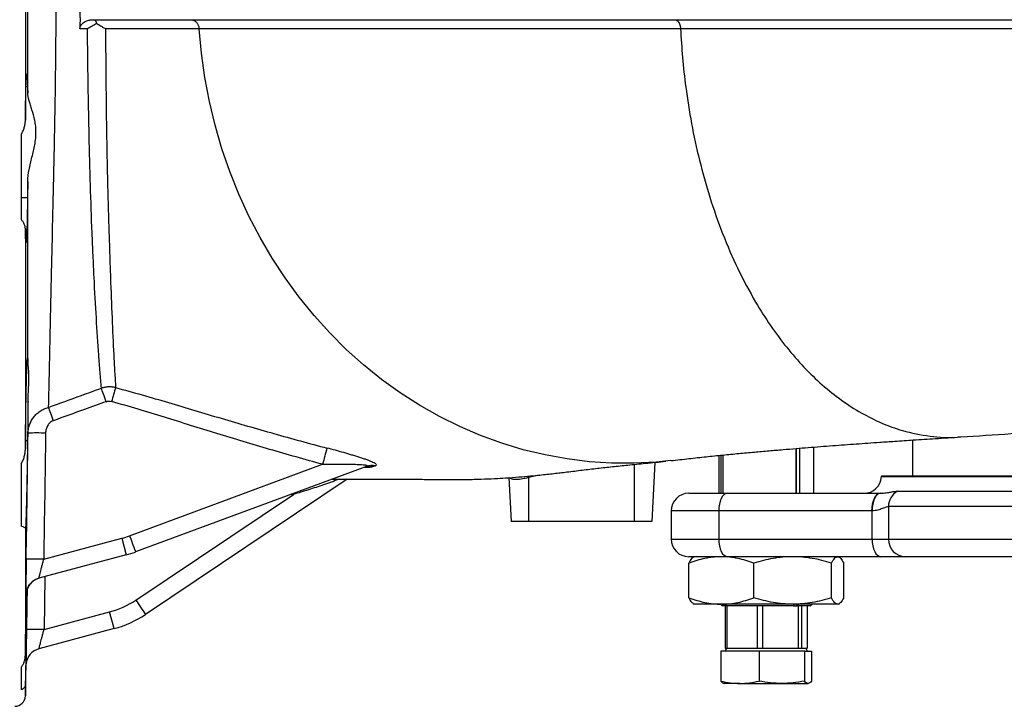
# Model space of a CAD drawing. Header units: millimetres. Extents: x 7 to 1569, y 11 to 2128.
# Tile 8 of 20: x 738 to 1018, y 158 to 353. Entities that reach past the tile are written whole.
import ezdxf

# ---------------------------------------------------------------- set-up
doc = ezdxf.new("R2010")
doc.units = ezdxf.units.MM

msp = doc.modelspace()

# ---------------------------------------------------------------- linework, layer by layer
at = {"color": 7, "linetype": 'Continuous', "lineweight": 25}
for p, q in [((739.67, 396.82), (739.67, 324.71)), ((740.29, 334.18), (739.85, 334.18)), ((738.52, 320.71), (738.52, 296.52)), ((738.52, 302.8), (740.29, 302.8)), ((739.67, 293.85), (739.67, 231.41)), ((739.7, 233.78), (740.29, 233.78)), ((991.62, 233.88), (991.62, 223.76)), ((936.62, 229.51), (936.62, 218.76)), ((937.3, 218.76), (937.3, 229.58)), ((937.86, 218.76), (937.86, 229.64)), ((958.49, 231.48), (958.49, 218.76)), ((958.76, 218.76), (958.76, 231.5)), ((959.62, 218.76), (959.62, 231.57)), ((963.62, 218.76), (963.62, 231.89)), ((738.52, 227.15), (738.52, 209.45)), ((769.26, 206.7), (824.11, 227)), ((918.5, 227.55), (917.62, 210.76)), ((836.55, 226.37), (770.98, 202.09)), ((982.85, 223.76), (982.83, 223.5)), ((982.85, 223.76), (1166.94, 223.76)), ((831.09, 222.76), (773.8, 184.37)), ((876.97, 223.2), (877.62, 210.76)), ((882.62, 223.28), (882.62, 210.76)), ((771.04, 188.44), (815.79, 218.43)), ((928.12, 218.76), (939.12, 218.76)), ((939.12, 218.76), (982.53, 218.76)), ((987.36, 219.37), (1133.7, 219.37)), ((923.12, 213.76), (923.12, 205.76)), ((936.62, 213.76), (936.62, 205.76)), ((980.03, 213.76), (936.62, 213.76)), ((980.18, 205.76), (980.18, 213.77)), ((1133.02, 214.98), (984.84, 214.98)), ((984.84, 214.98), (984.84, 205.76)), ((882.62, 210.76), (877.62, 210.76)), ((912.62, 210.76), (882.62, 210.76)), ((917.62, 210.76), (912.62, 210.76)), ((739.67, 208.82), (739.67, 172.76)), ((744.89, 200.05), (767.05, 205.99)), ((767.05, 205.99), (768.32, 201.25)), ((936.62, 205.76), (980.18, 205.76)), ((980.18, 205.76), (984.84, 205.76)), ((984.84, 205.76), (1133.02, 205.76)), ((768.32, 201.25), (743.54, 194.61)), ((928.1, 189.1), (928.1, 198.93)), ((939.12, 200.76), (928.12, 200.76)), ((929.62, 200.76), (929.35, 200.61)), ((982.68, 200.76), (939.12, 200.76)), ((946.63, 189.1), (946.63, 198.93)), ((968.65, 189.1), (968.65, 198.93)), ((970.89, 200.61), (970.62, 200.76)), ((972.14, 189.1), (972.14, 198.93)), ((989.67, 200.76), (982.68, 200.76)), ((1134.32, 200.76), (989.67, 200.76)), ((739.86, 189.94), (739.87, 190)), ((929.34, 187.43), (929.62, 187.26)), ((970.62, 187.26), (970.9, 187.43)), ((744.97, 180.07), (763.6, 185.06)), ((764.87, 180.32), (763.6, 185.06)), ((937.37, 187.26), (929.62, 187.26)), ((937.12, 187.26), (937.62, 186.76)), ((957.64, 187.26), (937.37, 187.26)), ((938.42, 186.76), (937.62, 186.76)), ((937.86, 187.26), (938.42, 186.76)), ((938.56, 186.76), (938.21, 187.26)), ((938.42, 186.76), (938.56, 186.76)), ((938.44, 186.76), (938.44, 174.76)), ((957.83, 186.76), (938.56, 186.76)), ((939.05, 174.76), (939.05, 186.76)), ((947.5, 186.76), (947.5, 174.76)), ((949.14, 174.76), (949.14, 186.76)), ((970.4, 187.26), (957.64, 187.26)), ((957.83, 186.76), (958.16, 187.26)), ((957.83, 186.76), (958.76, 186.76)), ((958.76, 186.76), (958.76, 187.26)), ((958.76, 186.76), (958.95, 186.76)), ((959.28, 187.26), (958.95, 186.76)), ((962.62, 186.76), (958.95, 186.76)), ((959.17, 186.76), (959.17, 174.76)), ((960.2, 174.76), (960.2, 186.76)), ((961.79, 186.76), (961.79, 174.76)), ((962.62, 186.76), (963.12, 187.26)), ((970.62, 187.26), (970.4, 187.26)), ((764.87, 180.32), (743.53, 174.6)), ((937.23, 173.96), (937.23, 165.44)), ((948.08, 173.96), (937.23, 173.96)), ((938.87, 174.76), (938.41, 173.96)), ((938.44, 174.76), (939.05, 174.76)), ((939.05, 174.76), (941.45, 174.76)), ((941.45, 174.76), (945.1, 174.76)), ((945.1, 174.76), (947.5, 174.76)), ((947.5, 174.76), (949.14, 174.76)), ((948.08, 173.96), (948.08, 165.44)), ((960.97, 173.96), (948.08, 173.96)), ((949.14, 174.76), (951.98, 174.76)), ((951.98, 174.76), (956.33, 174.76)), ((956.33, 174.76), (959.17, 174.76)), ((959.17, 174.76), (960.2, 174.76)), ((960.2, 174.76), (960.65, 174.76)), ((960.65, 174.76), (961.36, 174.76)), ((960.97, 173.96), (960.97, 165.44)), ((960.97, 173.96), (963.01, 173.96)), ((961.83, 173.96), (961.36, 174.76)), ((961.36, 174.76), (961.79, 174.76)), ((963.01, 173.96), (963.01, 165.44)), ((738.52, 169.4), (738.52, 162.91)), ((739.67, 161.21), (739.82, 169.86)), ((942.65, 164.76), (938.12, 164.76)), ((942.65, 164.76), (954.52, 164.76)), ((954.52, 164.76), (961.99, 164.76))]:
    msp.add_line(p, q, dxfattribs=at)
at = {"color": 8, "linetype": 'Continuous', "lineweight": 25}
for p, q in [((912.62, 226.96), (912.62, 210.76)), ((885.63, 223.93), (882.62, 223.28)), ((882.55, 223.64), (882.62, 223.28)), ((982.83, 223.5), (1166.95, 223.5)), ((815.79, 218.43), (815.03, 218.4)), ((815.78, 218.68), (815.79, 218.43)), ((936.62, 213.76), (923.12, 213.76)), ((923.12, 205.76), (936.62, 205.76)), ((745.23, 195.06), (744.97, 180.07)), ((739.85, 189.86), (739.86, 189.94)), ((739.85, 170.33), (739.82, 169.86)), ((739.82, 169.86), (739.82, 169.86)), ((739.67, 164.5), (739.67, 161.21))]:
    msp.add_line(p, q, dxfattribs=at)
at = {"color": 7, "linetype": 'Continuous', "lineweight": 25, "flags": 128}
for points in [[(923.05, 228.03), (918.9, 227.61), (912.56, 227.29), (906.21, 227.33), (899.88, 227.74), (893.57, 228.51), (887.31, 229.64), (881.12, 231.12), (875, 232.97), (868.97, 235.16), (863.06, 237.69), (857.28, 240.56), (851.64, 243.76), (846.16, 247.27), (840.86, 251.1), (835.74, 255.23), (830.83, 259.64), (826.13, 264.33), (821.66, 269.28), (817.44, 274.49), (813.47, 279.92), (809.76, 285.58), (806.32, 291.45), (803.17, 297.5), (800.31, 303.73), (797.75, 310.11), (795.5, 316.63), (793.56, 323.27), (791.94, 330.02), (790.64, 336.84), (789.66, 343.73), (789.02, 350.67)], [(762.64, 244.78), (762.44, 245.35), (762.24, 245.9), (762.04, 246.44), (761.86, 246.95), (761.68, 247.43), (761.53, 247.88), (761.38, 248.27), (761.26, 248.61)], [(746.19, 243.17), (746.31, 242.83), (746.46, 242.43), (746.61, 241.99), (746.79, 241.52), (746.97, 241.01), (747.16, 240.47), (747.36, 239.92), (747.56, 239.36)], [(939.12, 218.76), (938.63, 218.67), (938.16, 218.38), (937.73, 217.92), (937.35, 217.3), (937.04, 216.54), (936.81, 215.68), (936.67, 214.74), (936.62, 213.76)], [(982.53, 218.76), (982.04, 218.67), (981.57, 218.38), (981.14, 217.92), (980.76, 217.3), (980.45, 216.54), (980.22, 215.68), (980.08, 214.74), (980.03, 213.76)], [(982.62, 218.76), (982.14, 218.66), (981.67, 218.37), (981.25, 217.91), (980.88, 217.29), (980.58, 216.53), (980.36, 215.67), (980.22, 214.74), (980.18, 213.77)], [(769.26, 206.7), (769.6, 205.79), (769.92, 204.93), (770.21, 204.13), (770.47, 203.43), (770.69, 202.86), (770.84, 202.44), (770.94, 202.18), (770.98, 202.09)], [(936.62, 205.76), (936.67, 204.79), (936.81, 203.85), (937.04, 202.99), (937.35, 202.23), (937.73, 201.61), (938.16, 201.15), (938.63, 200.86), (939.12, 200.76)], [(980.18, 205.76), (980.23, 204.79), (980.37, 203.85), (980.61, 202.99), (980.92, 202.23), (981.29, 201.61), (981.73, 201.15), (982.2, 200.86), (982.68, 200.76)], [(739.85, 189.86), (739.84, 189.86), (739.84, 189.85)]]:
    msp.add_lwpolyline(points, dxfattribs=at)
at = {"color": 8, "linetype": 'Continuous', "lineweight": 25, "flags": 128}
msp.add_lwpolyline([(739.99, 180.08), (740.17, 190.07), (740.19, 191.6)], dxfattribs=at)
at = {"color": 7, "linetype": 'Continuous', "lineweight": 25}
for centre, radius, start, end in [((1091.17, 151.88), 339.96, 163.4348, 164.132), ((743.14, 160.03), 75.86, 88.2867, 92.0464), ((1052.06, 168.15), 235.43, 164.3645, 165.5219), ((838.11, 222.13), 4.51, 77.4957, 110.2039), ((837.34, 221.81), 4.55, 77.999, 110.2171), ((977.84, 223.76), 5, 270, 357), ((928.12, 213.76), 5, 90, 180), ((989.87, 215.01), 5.03, 119.9157, 180.3866), ((760.58, 230.14), 25, 285, 290.3177), ((928.12, 205.76), 5, 180, 270), ((989.76, 205.68), 4.92, 179.0153, 268.9803), ((760.56, 230.22), 30, 285, 290.3177), ((742.53, 124.51), 75.58, 88.2142, 91.9877), ((744.84, 189.78), 5, 105, 132.7751), ((744.85, 189.78), 5, 105, 128.5696), ((757.13, 209.21), 25, 285, 303.8236), ((952.04, 308.26), 217.06, 213.5027, 214.8007), ((757.1, 209.3), 30, 285, 303.8236), ((742.44, 105.83), 74.29, 88.0481, 91.8872), ((744.82, 169.77), 5, 105, 173.5583), ((736.67, 161.26), 3, 270, 359)]:
    msp.add_arc(centre, radius, start, end, dxfattribs=at)
at = {"color": 8, "linetype": 'Continuous', "lineweight": 25}
for centre, start, end in [((744.84, 189.78), 132.7753, 179.1018), ((744.85, 189.78), 128.5698, 179.0973)]:
    msp.add_arc(centre, 5, start, end, dxfattribs=at)
at = {"color": 7, "linetype": 'Continuous', "lineweight": 25}
for points in [[(740.34, 332.44), (740.34, 341.72), (740.34, 351.15), (740.34, 360.76)], [(754.83, 360.76), (755.15, 357.42), (755.26, 354.05), (755.15, 350.7)], [(757.33, 350.7), (756.6, 350.7), (755.88, 350.7), (755.15, 350.7)], [(740.43, 235.84), (740.43, 238.69), (740.42, 241.7), (740.42, 244.87)], [(739.91, 200.04), (740.09, 211.98), (740.26, 223.91), (740.43, 235.84)], [(745.41, 235.86), (745.24, 223.92), (745.07, 211.99), (744.89, 200.05)], [(982.53, 218.76), (982.56, 218.76), (982.59, 218.76), (982.62, 218.76)], [(980.18, 213.77), (980.13, 213.76), (980.08, 213.76), (980.03, 213.76)]]:
    msp.add_open_spline(points, degree=3, dxfattribs=at)
for points, knots in [([(748.32, 360.76), (748.32, 354.95), (748.29, 349.2), (748.18, 337.83), (748.1, 332.21), (747.96, 323.87), (747.91, 321.11), (747.83, 316.98), (747.8, 315.61), (747.74, 312.89), (747.71, 311.54), (747.57, 304.85), (747.45, 299.66), (747.21, 289.57), (747.1, 284.68), (746.96, 278.76), (746.93, 277.58), (746.88, 275.25), (746.86, 274.1), (746.78, 270.7), (746.73, 268.48), (746.59, 262.02), (746.5, 257.93), (746.34, 250.21), (746.26, 246.57), (746.19, 243.17)], [0, 0, 0, 0, 0.125, 0.125, 0.25, 0.25, 0.3125, 0.3125, 0.34375, 0.34375, 0.375, 0.375, 0.5, 0.5, 0.625, 0.625, 0.65625, 0.65625, 0.6875, 0.6875, 0.75, 0.75, 0.875, 0.875, 1, 1, 1, 1]), ([(755.15, 350.7), (755.16, 350.74), (755.16, 350.82), (755.18, 350.94), (755.2, 351.06), (755.23, 351.17), (755.27, 351.29), (755.31, 351.4), (755.37, 351.51), (755.43, 351.63), (755.5, 351.73), (755.57, 351.84), (755.75, 352.07), (756.09, 352.39), (756.6, 352.72), (757.16, 352.97), (757.65, 353.12), (758.1, 353.21), (758.48, 353.26), (758.73, 353.26), (758.86, 353.26)], [0, 0, 0, 0, 0.021336, 0.042636, 0.064019, 0.085606, 0.107513, 0.129851, 0.152725, 0.176233, 0.200463, 0.225498, 0.251412, 0.369773, 0.501139, 0.62266, 0.75013, 0.833055, 0.916245, 1, 1, 1, 1]), ([(758.86, 353.26), (759.12, 353.26), (759.37, 353.26), (760.56, 353.26), (761.46, 353.26), (763.26, 353.26), (764.16, 353.26), (766.02, 353.26), (766.99, 353.26), (768.99, 353.26), (770, 353.26), (773, 353.26), (774.96, 353.26), (780.28, 353.26), (783.33, 353.26), (786.47, 353.26), (786.47, 353.26), (786.47, 353.26), (786.48, 353.26)], [0.5645314, 0.5645314, 0.5645314, 0.5645314, 0.5756917, 0.5756917, 0.6181225, 0.6181225, 0.6605533, 0.6605533, 0.7029842, 0.7029842, 0.745415, 0.745415, 0.8302767, 0.8302767, 1, 1, 1, 1.0001894, 1.0001894, 1.0001894, 1.0001894]), ([(759.16, 353.26), (759.18, 353.26), (759.22, 353.26), (759.27, 353.25), (759.33, 353.22), (759.39, 353.19), (759.44, 353.14), (759.51, 353.07), (759.6, 352.95), (759.69, 352.77), (759.78, 352.57), (759.85, 352.36), (759.89, 352.21), (759.91, 352.14)], [0, 0, 0, 0, 0.062783, 0.126826, 0.192066, 0.258429, 0.32583, 0.394172, 0.523906, 0.655477, 0.788092, 0.894689, 1, 1, 1, 1]), ([(786.48, 353.26), (786.48, 353.26), (786.48, 353.26), (786.49, 353.26), (795.5, 353.26), (804.54, 353.26), (819.02, 353.26), (824, 353.26), (834.44, 353.26), (839.9, 353.26), (857.06, 353.26), (869.54, 353.26), (889.32, 353.26), (896.09, 353.26), (909.92, 353.26), (916.99, 353.26), (924.02, 353.26)], [0.0005576, 0.0005576, 0.0005576, 0.0005576, 0.0006417, 0.0006417, 0.0006417, 0.2505251, 0.2505251, 0.3754669, 0.3754669, 0.5004086, 0.5004086, 0.750292, 0.750292, 0.8752337, 0.8752337, 1.0001525, 1.0001525, 1.0001525, 1.0001525]), ([(786.64, 353.26), (786.69, 353.26), (786.78, 353.26), (786.91, 353.25), (787.05, 353.22), (787.2, 353.19), (787.34, 353.14), (787.48, 353.09), (787.62, 353.02), (787.75, 352.94), (787.89, 352.85), (788.02, 352.75), (788.14, 352.64), (788.3, 352.48), (788.48, 352.26), (788.66, 351.96), (788.8, 351.65), (788.91, 351.33), (788.98, 351), (789.01, 350.78), (789.02, 350.67)], [0, 0, 0, 0, 0.038348, 0.077499, 0.117408, 0.158027, 0.199297, 0.241155, 0.28353, 0.326345, 0.369519, 0.412966, 0.456596, 0.500317, 0.587593, 0.674125, 0.759214, 0.842229, 0.922634, 1, 1, 1, 1]), ([(924.02, 353.26), (927.05, 353.26), (930.41, 353.26), (937.72, 353.26), (941.66, 353.26), (954.08, 353.26), (963.18, 353.26), (977.11, 353.26), (981.8, 353.26), (991.12, 353.26), (995.74, 353.26), (1009.48, 353.26), (1018.51, 353.26), (1036.57, 353.26), (1045.6, 353.26), (1063.9, 353.26), (1073.2, 353.26), (1092.03, 353.26), (1101.55, 353.26), (1120.65, 353.26), (1130.23, 353.26), (1158.91, 353.26), (1177.97, 353.26), (1215.8, 353.26), (1234.57, 353.26), (1271.45, 353.26), (1289.56, 353.26), (1324.73, 353.26), (1341.79, 353.26), (1374.55, 353.26), (1390.28, 353.26), (1420.3, 353.26), (1434.57, 353.26), (1461.16, 353.26), (1473.5, 353.26), (1496.08, 353.26), (1506.32, 353.26), (1524.55, 353.26), (1532.54, 353.26), (1546.16, 353.26), (1551.8, 353.26), (1558.35, 353.26), (1560.21, 353.26), (1563.33, 353.26), (1564.58, 353.26), (1566.54, 353.26), (1567.24, 353.26), (1567.8, 353.26), (1567.89, 353.26), (1567.97, 353.26)], [-0.0000207, -0.0000207, -0.0000207, -0.0000207, 0.0072538, 0.0072538, 0.0145316, 0.0145316, 0.029087, 0.029087, 0.0363647, 0.0363647, 0.0436425, 0.0436425, 0.0581979, 0.0581979, 0.0727534, 0.0727534, 0.0873088, 0.0873088, 0.1018643, 0.1018643, 0.1164197, 0.1164197, 0.1455306, 0.1455306, 0.1746415, 0.1746415, 0.2037524, 0.2037524, 0.2328633, 0.2328633, 0.2619742, 0.2619742, 0.2910851, 0.2910851, 0.320196, 0.320196, 0.3493069, 0.3493069, 0.3784179, 0.3784179, 0.4075288, 0.4075288, 0.4220842, 0.4220842, 0.4366397, 0.4366397, 0.4511951, 0.4511951, 0.4547343, 0.4547343, 0.4547343, 0.4547343]), ([(924.13, 353.26), (924.16, 353.26), (924.22, 353.26), (924.31, 353.25), (924.4, 353.23), (924.49, 353.2), (924.58, 353.16), (924.67, 353.11), (924.75, 353.06), (924.83, 353), (924.91, 352.93), (924.99, 352.86), (925.06, 352.78), (925.13, 352.69), (925.19, 352.61), (925.25, 352.52), (925.31, 352.42), (925.36, 352.33), (925.41, 352.23), (925.46, 352.13), (925.5, 352.03), (925.53, 351.94), (925.57, 351.84), (925.6, 351.74), (925.63, 351.65), (925.65, 351.55), (925.67, 351.46), (925.69, 351.37), (925.71, 351.29), (925.72, 351.2), (925.74, 351.12), (925.75, 351.04), (925.76, 350.97), (925.76, 350.89), (925.77, 350.82), (925.77, 350.76), (925.78, 350.71), (925.78, 350.69)], [0, 0, 0, 0, 0.03719, 0.074471, 0.11177, 0.149011, 0.186119, 0.22302, 0.259641, 0.295911, 0.331763, 0.367132, 0.401959, 0.436189, 0.469771, 0.502659, 0.534812, 0.566196, 0.59678, 0.626539, 0.655452, 0.683504, 0.710682, 0.736978, 0.762388, 0.786911, 0.810549, 0.833305, 0.855186, 0.8762, 0.896358, 0.91567, 0.934149, 0.951807, 0.968659, 0.984719, 1, 1, 1, 1]), ([(759.9, 352.14), (759.48, 351.92), (759.05, 351.69), (758.41, 351.33), (758.19, 351.21), (757.76, 350.96), (757.54, 350.83), (757.33, 350.7)], [0, 0, 0, 0, 0.5, 0.5, 0.75, 0.75, 1, 1, 1, 1]), ([(761.26, 248.61), (761.13, 250.08), (761.01, 251.6), (760.82, 253.96), (760.76, 254.76), (760.64, 256.38), (760.58, 257.2), (760.29, 261.37), (760.06, 264.88), (759.62, 272.24), (759.4, 276.1), (759.1, 282.15), (759, 284.21), (758.86, 287.36), (758.81, 288.43), (758.72, 290.58), (758.67, 291.67), (758.45, 297.15), (758.3, 301.65), (758.02, 310.88), (757.9, 315.63), (757.76, 321.71), (757.74, 322.94), (757.68, 325.4), (757.66, 326.65), (757.59, 330.38), (757.54, 332.88), (757.42, 340.44), (757.36, 345.54), (757.33, 350.7)], [0, 0, 0, 0, 0.0625, 0.0625, 0.09375, 0.09375, 0.125, 0.125, 0.25, 0.25, 0.375, 0.375, 0.4375, 0.4375, 0.46875, 0.46875, 0.5, 0.5, 0.625, 0.625, 0.75, 0.75, 0.78125, 0.78125, 0.8125, 0.8125, 0.875, 0.875, 1, 1, 1, 1]), ([(759.91, 352.14), (759.99, 352.1), (760.13, 352.03), (760.32, 351.93), (760.52, 351.83), (760.83, 351.66), (761.21, 351.44), (761.63, 351.19), (762.02, 350.94), (762.29, 350.77), (762.45, 350.67)], [0, 0, 0, 0, 0.088154, 0.150565, 0.213535, 0.302208, 0.507288, 0.65196, 0.796329, 1, 1, 1, 1]), ([(789.02, 350.67), (788.18, 350.67), (786.18, 350.67), (783.68, 350.67), (781.5, 350.67), (780.11, 350.67), (778.68, 350.67), (777.18, 350.67), (775.39, 350.67), (773.38, 350.67), (771.26, 350.66), (769.44, 350.67), (767.84, 350.67), (766.09, 350.67), (764.58, 350.67), (763.28, 350.67), (762.73, 350.67), (762.45, 350.67)], [0, 0, 0, 0, 0.113907, 0.27093, 0.325577, 0.379786, 0.433592, 0.487049, 0.540175, 0.6212, 0.693009, 0.755609, 0.809182, 0.863541, 0.943473, 0.971551, 1, 1, 1, 1]), ([(762.45, 350.67), (762.47, 345.48), (762.5, 340.36), (762.57, 332.79), (762.6, 330.28), (762.64, 326.55), (762.66, 325.31), (762.7, 322.84), (762.72, 321.61), (762.78, 317.96), (762.82, 315.56), (762.92, 310.82), (762.98, 308.48), (763.16, 301.56), (763.29, 297.08), (763.45, 291.62), (763.49, 290.54), (763.56, 288.4), (763.59, 287.34), (763.7, 284.19), (763.77, 282.14), (763.98, 276.12), (764.13, 272.29), (764.43, 264.97), (764.6, 261.48), (764.82, 257.34), (764.86, 256.52), (764.95, 254.91), (764.99, 254.12), (765.13, 251.77), (765.22, 250.26), (765.32, 248.8)], [0, 0, 0, 0, 0.125, 0.125, 0.1875, 0.1875, 0.21875, 0.21875, 0.25, 0.25, 0.3125, 0.3125, 0.375, 0.375, 0.5, 0.5, 0.53125, 0.53125, 0.5625, 0.5625, 0.625, 0.625, 0.75, 0.75, 0.875, 0.875, 0.90625, 0.90625, 0.9375, 0.9375, 1, 1, 1, 1]), ([(925.78, 350.69), (924.51, 350.69), (920.86, 350.69), (913.74, 350.69), (905.83, 350.69), (898.08, 350.69), (891.33, 350.69), (878.03, 350.68), (863.11, 350.68), (850.05, 350.68), (842.57, 350.68), (835.88, 350.68), (826.71, 350.68), (817.33, 350.68), (808.9, 350.68), (802.46, 350.68), (797.34, 350.67), (793.47, 350.67), (790.84, 350.67), (789.49, 350.67), (789.02, 350.68)], [0, 0, 0, 0, 0.022248, 0.063855, 0.124949, 0.162852, 0.204404, 0.249611, 0.412931, 0.499523, 0.528447, 0.579678, 0.653309, 0.749573, 0.819661, 0.878501, 0.925999, 0.962097, 0.986767, 1, 1, 1, 1]), ([(925.78, 350.69), (925.94, 347.97), (926.28, 342.42), (927.29, 333.42), (928.83, 323.63), (931.1, 313.16), (934.03, 302.68), (937.66, 292.35), (942, 282.35), (946.62, 273.67), (951.31, 266.29), (955.9, 260.11), (960.81, 254.47), (966.01, 249.45), (971.46, 245.11), (977.1, 241.48), (982.89, 238.6), (989.4, 236.24), (996.6, 234.86), (1002.18, 234.4), (1005.08, 234.8), (1005.39, 234.84)], [0, 0, 0, 0, 0.042451, 0.086636, 0.141858, 0.199361, 0.25905, 0.320791, 0.3844, 0.44965, 0.499511, 0.550012, 0.601012, 0.652361, 0.703902, 0.755476, 0.806922, 0.858082, 0.925574, 0.991947, 1, 1, 1, 1]), ([(739.67, 324.71), (739.68, 325.46), (739.69, 326.19), (739.71, 327.6), (739.72, 328.28), (739.75, 330.23), (739.77, 331.41), (739.81, 332.74), (739.81, 333), (739.83, 333.5), (739.83, 333.74), (739.85, 334.43), (739.87, 334.85), (739.89, 335.61), (739.91, 335.96), (739.93, 336.41), (739.93, 336.56), (739.95, 336.82), (739.96, 336.95), (739.99, 337.5), (740.02, 337.77), (740.06, 337.9), (740.07, 337.91), (740.08, 337.92), (740.09, 337.91), (740.11, 337.86), (740.12, 337.78), (740.15, 337.53), (740.16, 337.37), (740.18, 337.05), (740.19, 336.94), (740.2, 336.69), (740.21, 336.55), (740.24, 335.82), (740.27, 335.07), (740.29, 334.18)], [0, 0, 0, 0, 0.0625, 0.0625, 0.125, 0.125, 0.25, 0.25, 0.28125, 0.28125, 0.3125, 0.3125, 0.375, 0.375, 0.4375, 0.4375, 0.46875, 0.46875, 0.5, 0.5, 0.625, 0.625, 0.65625, 0.65625, 0.6875, 0.6875, 0.75, 0.75, 0.8125, 0.8125, 0.84375, 0.84375, 0.875, 0.875, 1, 1, 1, 1]), ([(740.29, 334.18), (740.3, 333.95), (740.31, 333.69), (740.33, 333.1), (740.34, 332.79), (740.34, 332.44)], [0, 0, 0, 0, 0.5, 0.5, 1, 1, 1, 1]), ([(740.36, 307.29), (740.38, 308.41), (740.53, 309.55), (740.86, 311.28), (740.99, 311.87), (741.26, 313.05), (741.41, 313.63), (741.84, 315.39), (742.13, 316.56), (742.45, 318.35), (742.54, 318.95), (742.66, 320.14), (742.69, 320.72), (742.69, 321.88), (742.66, 322.45), (742.57, 323.29), (742.53, 323.57), (742.44, 324.12), (742.39, 324.39), (742.12, 325.72), (741.84, 326.71), (741.4, 328.12), (741.25, 328.57), (740.98, 329.45), (740.85, 329.86), (740.52, 331.06), (740.36, 331.79), (740.34, 332.44)], [0, 0, 0, 0, 0.125, 0.125, 0.1875, 0.1875, 0.25, 0.25, 0.375, 0.375, 0.4375, 0.4375, 0.5, 0.5, 0.5625, 0.5625, 0.59375, 0.59375, 0.625, 0.625, 0.75, 0.75, 0.8125, 0.8125, 0.875, 0.875, 1, 1, 1, 1]), ([(738.52, 320.71), (738.71, 321.03), (738.87, 321.35), (739.15, 322), (739.27, 322.34), (739.46, 323.02), (739.53, 323.36), (739.64, 324.04), (739.67, 324.37), (739.67, 324.71)], [0, 0, 0, 0, 0.25, 0.25, 0.5, 0.5, 0.75, 0.75, 1, 1, 1, 1]), ([(740.36, 307.29), (740.36, 306.88), (740.35, 306.48), (740.34, 305.7), (740.33, 305.32), (740.31, 304.19), (740.3, 303.48), (740.29, 302.8)], [0, 0, 0, 0, 0.25, 0.25, 0.5, 0.5, 1, 1, 1, 1]), ([(740.41, 255.91), (740.41, 259.59), (740.4, 263.44), (740.4, 268.47), (740.4, 269.49), (740.39, 271.55), (740.39, 272.59), (740.39, 275.73), (740.39, 277.86), (740.38, 284.33), (740.38, 288.75), (740.37, 297.84), (740.36, 302.5), (740.36, 307.29)], [0, 0, 0, 0, 0.25, 0.25, 0.3125, 0.3125, 0.375, 0.375, 0.5, 0.5, 0.75, 0.75, 1, 1, 1, 1]), ([(740.29, 302.8), (740.27, 301.31), (740.24, 299.93), (740.2, 298), (740.19, 297.38), (740.16, 296.2), (740.15, 295.65), (740.11, 294.09), (740.08, 293.2), (740.04, 292.26), (740.04, 292.08), (740.02, 291.75), (740.01, 291.59), (739.99, 291.15), (739.98, 290.9), (739.95, 290.48), (739.93, 290.31), (739.91, 290.06), (739.89, 289.98), (739.85, 289.87), (739.82, 289.97), (739.79, 290.3), (739.79, 290.38), (739.78, 290.56), (739.77, 290.66), (739.75, 291), (739.74, 291.26), (739.72, 291.86), (739.71, 292.2), (739.69, 292.97), (739.68, 293.39), (739.67, 293.85)], [0, 0, 0, 0, 0.125, 0.125, 0.1875, 0.1875, 0.25, 0.25, 0.375, 0.375, 0.40625, 0.40625, 0.4375, 0.4375, 0.5, 0.5, 0.5625, 0.5625, 0.625, 0.625, 0.75, 0.75, 0.78125, 0.78125, 0.8125, 0.8125, 0.875, 0.875, 0.9375, 0.9375, 1, 1, 1, 1]), ([(739.67, 293.85), (739.66, 294.27), (739.56, 294.7), (739.27, 295.38), (739.15, 295.61), (738.88, 296.07), (738.71, 296.3), (738.52, 296.52)], [0, 0, 0, 0, 0.5, 0.5, 0.75, 0.75, 1, 1, 1, 1]), ([(739.67, 231.41), (739.69, 233.08), (739.71, 234.74), (739.73, 236.8), (739.74, 237.21), (739.75, 238.04), (739.76, 238.45), (739.78, 239.66), (739.79, 240.46), (739.81, 242.02), (739.82, 242.78), (739.85, 244.27), (739.86, 245), (739.91, 247.13), (739.93, 248.43), (739.98, 250.2), (739.99, 250.77), (740.01, 251.57), (740.02, 251.83), (740.04, 252.33), (740.04, 252.57), (740.08, 253.72), (740.11, 254.49), (740.15, 255.41), (740.16, 255.68), (740.19, 256.13), (740.22, 256.49), (740.24, 256.68), (740.26, 256.76), (740.27, 256.77), (740.28, 256.78), (740.28, 256.77), (740.29, 256.76)], [0, 0, 0, 0, 0.125, 0.125, 0.15625, 0.15625, 0.1875, 0.1875, 0.25, 0.25, 0.3125, 0.3125, 0.375, 0.375, 0.5, 0.5, 0.5625, 0.5625, 0.59375, 0.59375, 0.625, 0.625, 0.75, 0.75, 0.8125, 0.8125, 0.875, 0.9375, 0.9375, 0.96875, 0.96875, 1, 1, 1, 1]), ([(740.29, 256.76), (740.3, 256.89), (740.31, 256.97), (740.33, 257.02), (740.34, 257.03), (740.35, 257), (740.35, 256.98), (740.38, 256.8), (740.4, 256.46), (740.41, 255.91)], [0, 0, 0, 0, 0.25, 0.25, 0.375, 0.375, 0.5, 0.5, 1, 1, 1, 1]), ([(740.42, 244.87), (740.43, 246.16), (740.51, 247.36), (740.6, 249.06), (740.63, 249.61), (740.66, 250.4), (740.67, 250.65), (740.68, 251.15), (740.68, 251.4), (740.68, 252.58), (740.63, 253.41), (740.53, 254.49), (740.5, 254.82), (740.44, 255.41), (740.42, 255.68), (740.41, 255.91)], [0, 0, 0, 0, 0.25, 0.25, 0.375, 0.375, 0.4375, 0.4375, 0.5, 0.5, 0.75, 0.75, 0.875, 0.875, 1, 1, 1, 1]), ([(765.32, 248.8), (764.98, 248.87), (764.64, 248.92), (763.96, 248.97), (763.62, 248.98), (762.94, 248.95), (762.6, 248.91), (761.92, 248.79), (761.59, 248.71), (761.26, 248.61)], [0, 0, 0, 0, 0.25, 0.25, 0.5, 0.5, 0.75, 0.75, 1, 1, 1, 1]), ([(746.19, 243.17), (749.32, 244.3), (752.46, 245.44), (755.59, 246.57), (757.48, 247.25), (759.37, 247.93), (761.26, 248.61)], [0, 0, 0, 0, 0.01, 0.01, 0.01, 0.01602244, 0.01602244, 0.01602244, 0.01602244]), ([(765.32, 248.8), (770.34, 247.43), (775.34, 246), (785.33, 243.06), (790.31, 241.54), (797.79, 239.32), (800.29, 238.59), (805.29, 237.14), (807.79, 236.43), (812.8, 235.02), (815.3, 234.31), (820.32, 232.92), (822.83, 232.24), (825.35, 231.6)], [0, 0, 0, 0, 0.25, 0.25, 0.5, 0.5, 0.625, 0.625, 0.75, 0.75, 0.875, 0.875, 1, 1, 1, 1]), ([(740.42, 244.87), (740.41, 244.01), (740.41, 243.12), (740.39, 241.75), (740.39, 241.29), (740.38, 240.35), (740.37, 239.89), (740.35, 238.49), (740.34, 237.55), (740.32, 236.14), (740.32, 235.67), (740.3, 234.72), (740.3, 234.25), (740.29, 233.78)], [0, 0, 0, 0, 0.25, 0.25, 0.375, 0.375, 0.5, 0.5, 0.75, 0.75, 0.875, 0.875, 1, 1, 1, 1]), ([(762.64, 244.78), (760.58, 244.04), (758.53, 243.3), (756.47, 242.56), (753.5, 241.5), (750.53, 240.43), (747.56, 239.36)], [0.0007944, 0.0007944, 0.0007944, 0.0007944, 0.00735169, 0.00735169, 0.00735169, 0.01681469, 0.01681469, 0.01681469, 0.01681469]), ([(762.64, 244.78), (762.76, 244.83), (762.89, 244.86), (763.14, 244.91), (763.27, 244.92), (763.66, 244.94), (763.91, 244.9), (764.16, 244.83)], [0, 0, 0, 0, 0.25, 0.25, 0.5, 0.5, 1, 1, 1, 1]), ([(824.11, 227), (821.59, 227.66), (819.08, 228.36), (814.07, 229.79), (811.56, 230.51), (804.06, 232.71), (799.07, 234.2), (789.1, 237.26), (784.13, 238.83), (774.17, 241.91), (769.18, 243.4), (764.16, 244.83)], [0, 0, 0, 0, 0.125, 0.125, 0.25, 0.25, 0.5, 0.5, 0.75, 0.75, 1, 1, 1, 1]), ([(1005.4, 234.77), (1010.12, 235.08), (1019.49, 235.7), (1034.17, 236.59), (1048.77, 237.46), (1063.28, 238.29), (1077.53, 239.09), (1091.44, 239.86), (1105.28, 240.6), (1118.93, 241.33), (1132.26, 242.03), (1144.55, 242.67), (1153.98, 243.16), (1159.31, 243.44), (1160.89, 243.53)], [0, 0, 0, 0, 0.105232, 0.209186, 0.309133, 0.40336, 0.496129, 0.583334, 0.665342, 0.752286, 0.832447, 0.905704, 0.971977, 1, 1, 1, 1]), ([(740.43, 235.84), (740.44, 236.66), (740.59, 237.46), (741, 238.62), (741.17, 239), (741.56, 239.72), (741.79, 240.07), (742.29, 240.72), (742.57, 241.03), (743.19, 241.6), (743.52, 241.86), (744.22, 242.33), (744.59, 242.54), (745.37, 242.9), (745.77, 243.05), (746.19, 243.17)], [0, 0, 0, 0, 0.25, 0.25, 0.375, 0.375, 0.5, 0.5, 0.625, 0.625, 0.75, 0.75, 0.875, 0.875, 1, 1, 1, 1]), ([(747.56, 239.36), (747.22, 239.24), (746.9, 239.04), (746.37, 238.55), (746.14, 238.25), (745.78, 237.63), (745.64, 237.28), (745.46, 236.58), (745.41, 236.22), (745.41, 235.86)], [0, 0, 0, 0, 0.25, 0.25, 0.5, 0.5, 0.75, 0.75, 1, 1, 1, 1]), ([(740.29, 233.78), (740.28, 232.95), (740.27, 232.12), (740.24, 230.45), (740.23, 229.61), (740.19, 227.13), (740.16, 225.53), (740.13, 223.59), (740.12, 223.21), (740.11, 222.45), (740.1, 222.07), (740.08, 220.95), (740.07, 220.23), (740.02, 218.15), (739.99, 216.86), (739.93, 214.5), (739.91, 213.46), (739.87, 212.11), (739.85, 211.7), (739.83, 211.14), (739.83, 210.96), (739.81, 210.62), (739.81, 210.46), (739.77, 209.73), (739.75, 209.31), (739.72, 208.93), (739.71, 208.84), (739.69, 208.77), (739.68, 208.77), (739.67, 208.82)], [0, 0, 0, 0, 0.0625, 0.0625, 0.125, 0.125, 0.25, 0.25, 0.28125, 0.28125, 0.3125, 0.3125, 0.375, 0.375, 0.5, 0.5, 0.625, 0.625, 0.6875, 0.6875, 0.71875, 0.71875, 0.75, 0.75, 0.875, 0.875, 0.9375, 0.9375, 1, 1, 1, 1]), ([(923.05, 228.03), (924.76, 228.22), (928.04, 228.61), (932.9, 229.13), (937.6, 229.62), (942.15, 230.06), (946.54, 230.46), (950.74, 230.83), (954.71, 231.17), (958.44, 231.48), (962.01, 231.76), (965.48, 232.04), (968.93, 232.3), (972.32, 232.55), (975.66, 232.79), (978.97, 233.03), (982.63, 233.28), (986.92, 233.57), (992.16, 233.92), (998.41, 234.31), (1002.97, 234.61), (1005.39, 234.77)], [0, 0, 0, 0, 0.088665, 0.171209, 0.247472, 0.317429, 0.381137, 0.437708, 0.4884, 0.5332, 0.57352, 0.612876, 0.65058, 0.686615, 0.720963, 0.754578, 0.787761, 0.828955, 0.878119, 0.935163, 1, 1, 1, 1]), ([(738.52, 227.15), (738.71, 227.47), (738.87, 227.8), (739.15, 228.48), (739.27, 228.83), (739.46, 229.55), (739.53, 229.92), (739.64, 230.66), (739.67, 231.03), (739.67, 231.41)], [0, 0, 0, 0, 0.25, 0.25, 0.5, 0.5, 0.75, 0.75, 1, 1, 1, 1]), ([(839.08, 226.54), (839.22, 226.59), (839.31, 226.65), (839.4, 226.78), (839.39, 226.86), (839.27, 227.04), (839.16, 227.13), (838.84, 227.34), (838.65, 227.44), (838.18, 227.66), (837.92, 227.78), (837.36, 228), (837.06, 228.12), (836.42, 228.35), (836.08, 228.47), (835.39, 228.7), (835.04, 228.82), (834.31, 229.05), (833.94, 229.17), (833.19, 229.4), (832.81, 229.52), (831.67, 229.86), (830.9, 230.08), (828.56, 230.75), (826.97, 231.18), (825.35, 231.6)], [0, 0, 0, 0, 0.0625, 0.0625, 0.125, 0.125, 0.1875, 0.1875, 0.25, 0.25, 0.3125, 0.3125, 0.375, 0.375, 0.4375, 0.4375, 0.5, 0.5, 0.5625, 0.5625, 0.625, 0.625, 0.75, 0.75, 1, 1, 1, 1]), ([(824.11, 227), (825.38, 227.03), (826.63, 227.04), (829.13, 227.05), (830.38, 227.05), (832.23, 227.02), (832.84, 227.01), (834.04, 226.97), (834.63, 226.95), (835.46, 226.89), (835.72, 226.87), (836.09, 226.83), (836.21, 226.81), (836.43, 226.78), (836.53, 226.76), (836.7, 226.71), (836.76, 226.69), (836.85, 226.63), (836.87, 226.6), (836.85, 226.53), (836.82, 226.5), (836.71, 226.43), (836.63, 226.4), (836.55, 226.37)], [0, 0, 0, 0, 0.25, 0.25, 0.5, 0.5, 0.625, 0.625, 0.75, 0.75, 0.8125, 0.8125, 0.84375, 0.84375, 0.875, 0.875, 0.90625, 0.90625, 0.9375, 0.9375, 0.96875, 0.96875, 1, 1, 1, 1]), ([(826.79, 222.76), (828.51, 222.76), (832.41, 222.76), (838.06, 222.78), (843.47, 222.79), (847.93, 222.78), (851.4, 222.74), (854.21, 222.71), (857.16, 222.67), (860.78, 222.65), (864.9, 222.68), (869.02, 222.77), (872.77, 222.93), (876.32, 223.14), (879.73, 223.39), (882.98, 223.67), (885.65, 223.93), (887.86, 224.16), (889.8, 224.38), (891.68, 224.6), (894.51, 224.93), (897.99, 225.37), (902.3, 225.88), (906.55, 226.34), (910.94, 226.8), (915.97, 227.29), (919.63, 227.66), (921.56, 227.86)], [0, 0, 0, 0, 0.045579, 0.10354, 0.154577, 0.197586, 0.232697, 0.257375, 0.283961, 0.314821, 0.3524, 0.385916, 0.416027, 0.441106, 0.471674, 0.499591, 0.522573, 0.541018, 0.559282, 0.578732, 0.599461, 0.653772, 0.712645, 0.775151, 0.842014, 0.916606, 1, 1, 1, 1]), ([(839.08, 226.54), (839, 226.51), (838.93, 226.48), (838.85, 226.46), (838.66, 226.39), (838.47, 226.32), (838.28, 226.26)], [0, 0, 0, 0, 0.000725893, 0.000725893, 0.000725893, 0.002507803, 0.002507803, 0.002507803, 0.002507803]), ([(982.62, 218.76), (982.92, 218.77), (983.2, 218.78), (983.73, 218.83), (983.98, 218.86), (984.7, 218.97), (985.12, 219.05), (985.89, 219.2), (986.24, 219.26), (986.85, 219.35), (987.12, 219.37), (987.36, 219.37)], [0, 0, 0, 0, 0.125, 0.125, 0.25, 0.25, 0.5, 0.5, 0.75, 0.75, 1, 1, 1, 1]), ([(984.84, 214.98), (984.67, 214.98), (984.43, 214.92), (983.85, 214.72), (983.51, 214.57), (982.72, 214.27), (982.28, 214.11), (981.54, 213.93), (981.29, 213.87), (980.75, 213.8), (980.47, 213.77), (980.18, 213.77)], [0, 0, 0, 0, 0.25, 0.25, 0.5, 0.5, 0.75, 0.75, 0.875, 0.875, 1, 1, 1, 1]), ([(739.67, 208.82), (739.66, 208.86), (739.56, 208.94), (739.27, 209.1), (739.15, 209.16), (738.88, 209.3), (738.71, 209.37), (738.52, 209.45)], [0, 0, 0, 0, 0.5, 0.5, 0.75, 0.75, 1, 1, 1, 1]), ([(739.91, 200.04), (739.9, 199.38), (739.89, 198.72), (739.88, 197.75), (739.88, 197.43), (739.87, 196.8), (739.86, 196.49), (739.85, 195.57), (739.85, 194.99), (739.84, 193.87), (739.83, 193.36), (739.83, 192.65), (739.82, 192.42), (739.82, 191.99), (739.82, 191.79), (739.82, 191.23), (739.82, 190.91), (739.82, 190.52), (739.82, 190.4), (739.82, 190.2), (739.82, 190.12), (739.83, 189.92), (739.83, 189.85), (739.84, 189.85)], [0, 0, 0, 0, 0.125, 0.125, 0.1875, 0.1875, 0.25, 0.25, 0.375, 0.375, 0.5, 0.5, 0.5625, 0.5625, 0.625, 0.625, 0.75, 0.75, 0.8125, 0.8125, 0.875, 0.875, 1, 1, 1, 1]), ([(743.54, 194.61), (743.54, 194.6), (743.54, 194.64), (743.57, 194.8), (743.6, 194.92), (743.67, 195.22), (743.71, 195.4), (743.79, 195.72), (743.82, 195.83), (743.87, 196.07), (743.9, 196.19), (744, 196.58), (744.07, 196.86), (744.22, 197.45), (744.3, 197.75), (744.46, 198.39), (744.54, 198.72), (744.71, 199.38), (744.8, 199.71), (744.89, 200.05)], [0, 0, 0, 0, 0.125, 0.125, 0.25, 0.25, 0.375, 0.375, 0.4375, 0.4375, 0.5, 0.5, 0.625, 0.625, 0.75, 0.75, 0.875, 0.875, 1, 1, 1, 1]), ([(937.37, 200.76), (936.97, 200.76), (936.58, 200.75), (935.79, 200.71), (935.4, 200.68), (934.23, 200.55), (933.45, 200.43), (931.14, 199.95), (929.61, 199.49), (928.1, 198.93)], [0, 0, 0, 0, 0.125, 0.125, 0.25, 0.25, 0.5, 0.5, 1, 1, 1, 1]), ([(929.39, 200.54), (929.23, 200.45), (928.79, 200.23), (928.37, 199.43), (928.1, 198.93)], [0, 0, 0, 0, 0.370103, 1, 1, 1, 1]), ([(946.63, 198.93), (945.12, 199.49), (943.59, 199.95), (940.5, 200.59), (938.94, 200.76), (937.37, 200.76)], [0, 0, 0, 0, 0.5, 0.5, 1, 1, 1, 1]), ([(957.64, 200.76), (956.71, 200.76), (955.77, 200.72), (953.9, 200.55), (952.97, 200.43), (950.22, 199.95), (948.41, 199.49), (946.63, 198.93)], [0, 0, 0, 0, 0.25, 0.25, 0.5, 0.5, 1, 1, 1, 1]), ([(968.65, 198.93), (967.76, 199.21), (966.85, 199.47), (965.02, 199.92), (964.11, 200.11), (961.35, 200.59), (959.5, 200.76), (957.64, 200.76)], [0, 0, 0, 0, 0.25, 0.25, 0.5, 0.5, 1, 1, 1, 1]), ([(968.65, 198.93), (968.94, 199.49), (969.22, 199.95), (969.8, 200.59), (970.1, 200.76), (970.4, 200.76)], [0, 0, 0, 0, 0.5, 0.5, 1, 1, 1, 1]), ([(970.4, 200.76), (970.47, 200.76), (970.54, 200.75), (970.69, 200.71), (970.77, 200.68), (970.99, 200.55), (971.13, 200.43), (971.57, 199.95), (971.85, 199.49), (972.14, 198.93)], [0, 0, 0, 0, 0.125, 0.125, 0.25, 0.25, 0.5, 0.5, 1, 1, 1, 1]), ([(739.88, 190.29), (739.88, 190.31), (739.89, 190.37), (739.92, 190.59), (740, 191.02), (740.22, 191.76), (740.74, 192.69), (741.3, 193.39), (741.71, 193.66), (741.74, 193.68)], [0, 0, 0, 0, 0.058886, 0.123819, 0.223564, 0.387514, 0.661375, 0.968659, 1, 1, 1, 1]), ([(740.17, 191.52), (740.17, 191.36), (740.14, 189.92), (740.1, 187.03), (740.02, 182.98), (739.95, 179), (739.89, 175.22), (739.82, 171.75), (739.76, 168.77), (739.71, 166.3), (739.68, 165.1), (739.67, 164.5)], [0, 0, 0, 0, 0.015581, 0.141481, 0.267381, 0.393294, 0.519208, 0.645123, 0.771037, 0.885519, 1, 1, 1, 1]), ([(739.67, 172.76), (739.68, 173.68), (739.71, 175.76), (739.76, 179.32), (739.82, 183.3), (739.88, 187.15), (739.92, 189.58), (739.94, 190.69)], [0, 0, 0, 0, 0.17178, 0.3878, 0.60382, 0.81986, 1, 1, 1, 1]), ([(928.1, 189.1), (929.61, 188.54), (931.14, 188.08), (934.23, 187.44), (935.79, 187.26), (937.37, 187.26)], [0, 0, 0, 0, 0.5, 0.5, 1, 1, 1, 1]), ([(928.1, 189.1), (928.38, 188.56), (928.81, 187.76), (929.25, 187.58), (929.39, 187.52)], [0, 0, 0, 0, 0.665253, 1, 1, 1, 1]), ([(937.37, 187.26), (937.76, 187.26), (938.15, 187.28), (938.94, 187.32), (939.33, 187.35), (940.5, 187.48), (941.28, 187.6), (943.59, 188.08), (945.12, 188.54), (946.63, 189.1)], [0, 0, 0, 0, 0.125, 0.125, 0.25, 0.25, 0.5, 0.5, 1, 1, 1, 1]), ([(957.64, 187.26), (956.71, 187.26), (955.77, 187.31), (953.9, 187.48), (952.97, 187.6), (950.22, 188.08), (948.41, 188.54), (946.63, 189.1)], [0, 0, 0, 0, 0.25, 0.25, 0.5, 0.5, 1, 1, 1, 1]), ([(968.65, 189.1), (967.76, 188.82), (966.85, 188.56), (965.02, 188.11), (964.11, 187.91), (961.35, 187.44), (959.5, 187.26), (957.64, 187.26)], [0, 0, 0, 0, 0.25, 0.25, 0.5, 0.5, 1, 1, 1, 1]), ([(970.4, 187.26), (970.32, 187.26), (970.25, 187.28), (970.1, 187.32), (970.03, 187.35), (969.8, 187.48), (969.66, 187.6), (969.22, 188.08), (968.94, 188.54), (968.65, 189.1)], [0, 0, 0, 0, 0.125, 0.125, 0.25, 0.25, 0.5, 0.5, 1, 1, 1, 1]), ([(972.14, 189.1), (971.85, 188.54), (971.57, 188.08), (970.99, 187.44), (970.69, 187.26), (970.4, 187.26)], [0, 0, 0, 0, 0.5, 0.5, 1, 1, 1, 1]), ([(739.99, 180.08), (739.98, 179.41), (739.97, 178.76), (739.95, 177.78), (739.95, 177.46), (739.94, 176.83), (739.93, 176.52), (739.92, 175.6), (739.91, 175.02), (739.89, 173.9), (739.88, 173.38), (739.87, 172.67), (739.86, 172.45), (739.86, 172.02), (739.85, 171.81), (739.84, 171.24), (739.84, 170.92), (739.83, 170.53), (739.83, 170.41), (739.83, 170.21), (739.83, 170.13), (739.82, 169.93), (739.82, 169.86), (739.82, 169.86)], [0, 0, 0, 0, 0.125, 0.125, 0.1875, 0.1875, 0.25, 0.25, 0.375, 0.375, 0.5, 0.5, 0.5625, 0.5625, 0.625, 0.625, 0.75, 0.75, 0.8125, 0.8125, 0.875, 0.875, 1, 1, 1, 1]), ([(743.53, 174.6), (743.53, 174.6), (743.54, 174.64), (743.58, 174.8), (743.61, 174.92), (743.69, 175.22), (743.74, 175.41), (743.82, 175.73), (743.85, 175.84), (743.92, 176.08), (743.95, 176.2), (744.05, 176.59), (744.12, 176.87), (744.28, 177.46), (744.36, 177.77), (744.53, 178.4), (744.62, 178.73), (744.79, 179.4), (744.88, 179.74), (744.97, 180.07)], [0, 0, 0, 0, 0.125, 0.125, 0.25, 0.25, 0.375, 0.375, 0.4375, 0.4375, 0.5, 0.5, 0.625, 0.625, 0.75, 0.75, 0.875, 0.875, 1, 1, 1, 1]), ([(738.52, 169.4), (738.71, 169.63), (738.87, 169.88), (739.15, 170.4), (739.27, 170.68), (739.46, 171.25), (739.53, 171.54), (739.64, 172.14), (739.67, 172.45), (739.67, 172.76)], [0, 0, 0, 0, 0.25, 0.25, 0.5, 0.5, 0.75, 0.75, 1, 1, 1, 1]), ([(937.23, 165.44), (938.13, 165.23), (939.04, 165.06), (940.85, 164.83), (941.75, 164.76), (942.65, 164.76)], [0, 0, 0, 0, 0.5, 0.5, 1, 1, 1, 1]), ([(937.23, 165.44), (937.4, 165.23), (937.57, 165.06), (937.91, 164.83), (938.08, 164.76), (938.25, 164.76)], [0, 0, 0, 0, 0.5, 0.5, 1, 1, 1, 1]), ([(942.65, 164.76), (943.56, 164.76), (944.46, 164.83), (946.27, 165.06), (947.17, 165.23), (948.08, 165.44)], [0, 0, 0, 0, 0.5, 0.5, 1, 1, 1, 1]), ([(954.52, 164.76), (953.45, 164.76), (952.37, 164.83), (950.22, 165.06), (949.15, 165.23), (948.08, 165.44)], [0, 0, 0, 0, 0.5, 0.5, 1, 1, 1, 1]), ([(960.97, 165.44), (959.9, 165.23), (958.82, 165.06), (956.67, 164.83), (955.6, 164.76), (954.52, 164.76)], [0, 0, 0, 0, 0.5, 0.5, 1, 1, 1, 1]), ([(961.99, 164.76), (961.82, 164.76), (961.65, 164.83), (961.31, 165.06), (961.14, 165.23), (960.97, 165.44)], [0, 0, 0, 0, 0.5, 0.5, 1, 1, 1, 1]), ([(963.01, 165.44), (962.84, 165.23), (962.67, 165.06), (962.33, 164.83), (962.16, 164.76), (961.99, 164.76)], [0, 0, 0, 0, 0.5, 0.5, 1, 1, 1, 1]), ([(739.67, 164.5), (739.66, 164.16), (739.56, 163.86), (739.27, 163.46), (739.15, 163.33), (738.88, 163.11), (738.71, 163.01), (738.52, 162.91)], [0, 0, 0, 0, 0.5, 0.5, 0.75, 0.75, 1, 1, 1, 1])]:
    msp.add_open_spline(points, degree=3, knots=knots, dxfattribs=at)
at = {"color": 8, "linetype": 'Continuous', "lineweight": 25}
for points, knots in [([(1565, 350.75), (1565, 350.75), (1565.04, 350.75), (1564.24, 350.76), (1562.7, 350.76), (1560.27, 350.76), (1557.03, 350.76), (1552.59, 350.76), (1546.76, 350.76), (1539.34, 350.76), (1530.76, 350.76), (1521.01, 350.75), (1510.11, 350.75), (1498.11, 350.75), (1485.08, 350.74), (1471.08, 350.74), (1456.13, 350.74), (1440.22, 350.73), (1423.4, 350.73), (1405.76, 350.73), (1387.35, 350.73), (1368.26, 350.72), (1348.54, 350.72), (1328.28, 350.72), (1307.54, 350.72), (1286.37, 350.72), (1264.85, 350.71), (1243.03, 350.71), (1220.99, 350.71), (1198.79, 350.71), (1176.5, 350.71), (1154.18, 350.71), (1133.13, 350.71), (1113.41, 350.7), (1095.03, 350.7), (1076.79, 350.7), (1058.71, 350.7), (1040.84, 350.7), (1023.28, 350.7), (1006.11, 350.7), (989.36, 350.7), (973.01, 350.7), (956.95, 350.69), (941.13, 350.69), (930.9, 350.69), (925.78, 350.69)], [0, 0, 0, 0, 0.001957, 0.023073, 0.044219, 0.065433, 0.086761, 0.10805, 0.13343, 0.158723, 0.184018, 0.209397, 0.234932, 0.260456, 0.285813, 0.31109, 0.336373, 0.361742, 0.387279, 0.412863, 0.438413, 0.464007, 0.48959, 0.515141, 0.540737, 0.566319, 0.591871, 0.617468, 0.643051, 0.668605, 0.6942, 0.719784, 0.745333, 0.766663, 0.787995, 0.809295, 0.830597, 0.851935, 0.873198, 0.894344, 0.915428, 0.936506, 0.95761, 0.978763, 1, 1, 1, 1]), ([(838.28, 226.26), (837.93, 226.19), (837.3, 226.08), (836.3, 226.05), (835.8, 226.07), (835.79, 226.07)], [0, 0, 0, 0, 0.563614, 0.983802, 1, 1, 1, 1]), ([(828.82, 222.76), (827.34, 222.21), (824.5, 221.17), (820.11, 219.75), (817.23, 218.87), (815.79, 218.43)], [0, 0, 0, 0, 0.349261, 0.673643, 1, 1, 1, 1]), ([(882.62, 223.28), (882.19, 223.15), (881.17, 222.84), (879.57, 222.6), (878.16, 222.67), (877.36, 222.9), (877.24, 223.17), (877.22, 223.21)], [0, 0, 0, 0, 0.181147, 0.432432, 0.685457, 0.948051, 1, 1, 1, 1])]:
    msp.add_open_spline(points, degree=3, knots=knots, dxfattribs=at)

doc.saveas('drawing.dxf')
